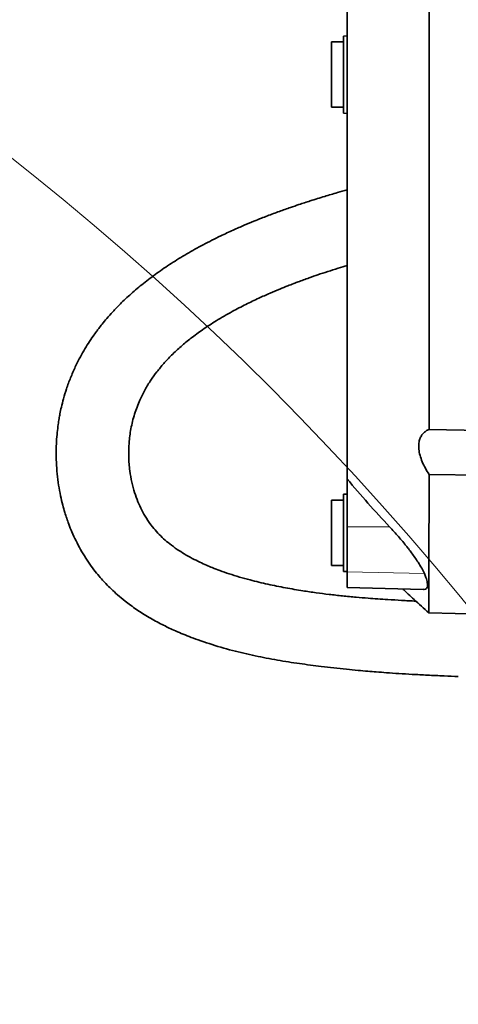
# Model space of a CAD drawing. Header units: millimetres. Extents: x 0 to 14900, y 0 to 10500.
# Tile 15 of 53: x 3335 to 3517, y 7017 to 7424. Entities that reach past the tile are written whole.
import ezdxf

# ---------------------------------------------------------------- set-up
doc = ezdxf.new("R2010")
doc.units = ezdxf.units.MM
doc.header["$LTSCALE"] = 25
doc.linetypes.add('PHANTOM', pattern=[12.7, 6.35, -1.27, 1.27, -1.27, 1.27, -1.27])

msp = doc.modelspace()

# ---------------------------------------------------------------- linework, layer by layer
at = {"color": 7, "linetype": 'Continuous', "lineweight": 35}
for p, q in [((3470.6946825, 7417.6472299), (3469.1946825, 7417.5686182)), ((3469.1946825, 7415.1472299), (3464.1946825, 7415.1472299)), ((3464.1946825, 7415.1472299), (3464.1946825, 7388.1472299)), ((3469.1946825, 7417.5686182), (3469.1946825, 7385.7258415)), ((3464.1946825, 7388.1472299), (3469.1946825, 7388.1472299)), ((3469.1946825, 7385.7258415), (3470.6946825, 7385.6472299)), ((3504.5845075, 7255.0633484), (3544.6946825, 7254.157582)), ((3470.6946825, 7214.7382825), (3470.6946825, 7234.5663022)), ((3540.6946825, 7235.9795335), (3504.5740598, 7236.3965061)), ((3470.6946825, 7228.2964106), (3469.1946825, 7228.2177989)), ((3469.1946825, 7228.2177989), (3469.1946825, 7196.3750222)), ((3469.1946825, 7225.7964106), (3464.1946825, 7225.7964106)), ((3464.1946825, 7225.7964106), (3464.1946825, 7198.7964106)), ((3470.6946825, 7196.1360282), (3470.6946825, 7214.7382825)), ((3464.1946825, 7198.7964106), (3469.1946825, 7198.7964106)), ((3469.1946825, 7196.3750222), (3470.6946825, 7196.2964106)), ((3470.6946825, 7189.7372762), (3470.6946825, 7196.1360282)), ((3470.6946825, 7189.708441), (3470.6946825, 7189.7372762)), ((3470.6946825, 7189.708441), (3502.1834038, 7188.8838798)), ((3502.1856201, 7188.9685151), (3502.6015545, 7188.9029126)), ((3504.4738472, 7179.2266354), (3544.6946825, 7178.1734158))]:
    msp.add_line(p, q, dxfattribs=at)
at = {"color": 8, "linetype": 'Continuous', "lineweight": 18}
for p, q in [((3470.6946825, 7214.7382825), (3488.2571954, 7214.7783646)), ((3470.6946825, 7196.1360282), (3502.6340354, 7195.4680549)), ((3470.6946825, 7189.7372762), (3502.6015545, 7188.9029126))]:
    msp.add_line(p, q, dxfattribs=at)
at = {"color": 7, "linetype": 'Continuous', "lineweight": 18}
for centre, radius, start, end in [((3751.6946825, 5882.6472299), 2479.27, 5.1503552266, 154.8240965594), ((2591.6276826, 6423.5957254), 1199.29, 4.599965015, 55.4006738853)]:
    msp.add_arc(centre, radius, start, end, dxfattribs=at)
at = {"color": 7, "linetype": 'PHANTOM', "lineweight": 18}
msp.add_arc((3751.6946825, 5882.6472299), 1601.47, 52.5938832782, 107.4061649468, dxfattribs=at)
at = {"color": 7, "linetype": 'Continuous', "lineweight": 35}
for points, knots in [([(3504.4127799, 7546.0207656), (3504.4179948, 7545.9354763), (3504.428904, 7545.7570574), (3504.4432937, 7543.8988774), (3504.4618821, 7540.7910479), (3504.474541, 7536.3766037), (3504.4907224, 7530.7505702), (3504.5047441, 7523.9745547), (3504.5160194, 7515.9756265), (3504.5308666, 7506.8899651), (3504.539956, 7496.811249), (3504.5512841, 7485.8434662), (3504.5615271, 7473.8786511), (3504.567895, 7461.1392302), (3504.5779394, 7447.7458311), (3504.5826694, 7433.8224319), (3504.5886217, 7419.240919), (3504.5943767, 7404.2842829), (3504.5955532, 7389.086248), (3504.6005009, 7373.7771469), (3504.6007508, 7358.2229736), (3504.6011145, 7342.7352501), (3504.6023343, 7327.4458571), (3504.5985275, 7312.4765578), (3504.5982908, 7297.7031297), (3504.5950919, 7285.5853094), (3504.5911849, 7276.0073573), (3504.5893259, 7268.8348806), (3504.5875469, 7261.8222171), (3504.5855213, 7257.3178293), (3504.5845075, 7255.0633484)], [0, 0, 0, 0, 0.0348917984, 0.0729911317, 0.1115003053, 0.1505709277, 0.1884048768, 0.2265034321, 0.2650118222, 0.304081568, 0.3419163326, 0.3800157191, 0.4185249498, 0.4575956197, 0.4954303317, 0.5335296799, 0.5720388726, 0.6111094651, 0.648943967, 0.687043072, 0.7255520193, 0.7646223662, 0.8024576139, 0.840557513, 0.8790672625, 0.9181384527, 0.9385418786, 0.9589864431, 0.9794723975, 1, 1, 1, 1]), ([(3470.6946825, 7512.0737792), (3470.6946825, 7512.0327985), (3470.6946825, 7511.9448415), (3470.6946825, 7510.5298906), (3470.6946825, 7508.112777), (3470.6946825, 7504.5982298), (3470.6946825, 7500.073266), (3470.6946825, 7494.6033385), (3470.6946825, 7488.2331121), (3470.6946825, 7480.8868175), (3470.6946825, 7472.6995098), (3470.6946825, 7463.7923968), (3470.6946825, 7454.1976017), (3470.6946825, 7443.8334208), (3470.6946825, 7432.9069407), (3470.6946825, 7421.5632171), (3470.6946825, 7409.8414524), (3470.6946825, 7397.640423), (3470.6946825, 7385.2107745), (3470.6946825, 7372.7088481), (3470.6946825, 7360.164088), (3470.6946825, 7347.4858834), (3470.6946825, 7334.9484382), (3470.6946825, 7322.7022008), (3470.6946825, 7310.7663813), (3470.6946825, 7299.0580794), (3470.6946825, 7287.8335056), (3470.6946825, 7277.2157142), (3470.6946825, 7267.2201515), (3470.6946825, 7257.7806152), (3470.6946825, 7249.1278623), (3470.6946825, 7241.2723477), (3470.6946825, 7236.8068331), (3470.6946825, 7234.5663022)], [0, 0, 0, 0, 0.0277935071, 0.0596532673, 0.0917347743, 0.1245141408, 0.1575343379, 0.1893775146, 0.2214411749, 0.2542016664, 0.2872033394, 0.3190656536, 0.3511497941, 0.3839320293, 0.4169551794, 0.4487972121, 0.4808596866, 0.5136188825, 0.5466191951, 0.5784826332, 0.610567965, 0.6433515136, 0.6763760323, 0.7082168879, 0.7402781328, 0.7730360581, 0.8060350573, 0.8378988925, 0.8699846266, 0.9027685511, 0.9357935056, 0.9677849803, 1, 1, 1, 1]), ([(3470.6946825, 7353.9925258), (3469.3583046, 7353.6221274), (3466.2437046, 7352.7588666), (3461.1626222, 7351.2546758), (3455.852292, 7349.6101066), (3451.1486466, 7348.0739161), (3446.8850902, 7346.6244973), (3442.52021, 7345.0787344), (3438.5241823, 7343.5915446), (3434.9902824, 7342.222335), (3431.7983842, 7340.9463833), (3427.8910742, 7339.3198395), (3423.3230758, 7337.3203523), (3417.6185808, 7334.6685953), (3411.166922, 7331.4187311), (3404.3348376, 7327.6229307), (3397.9301397, 7323.6910921), (3391.9534863, 7319.6290092), (3386.4048909, 7315.4424934), (3381.3771188, 7311.2148082), (3377.1900959, 7307.285138), (3373.8793408, 7303.8560232), (3371.3892771, 7301.0583016), (3369.4673319, 7298.7426921), (3368.0600588, 7296.9478231), (3366.7960345, 7295.2651154), (3365.3625658, 7293.2673226), (3363.5767066, 7290.6015521), (3361.6747303, 7287.4979693), (3359.854172, 7284.213393), (3358.0111596, 7280.5130664), (3356.2156769, 7276.3870014), (3354.5973832, 7271.971079), (3353.3605077, 7267.9030777), (3352.487854, 7264.4396267), (3351.9144055, 7261.7272017), (3351.479682, 7259.3392643), (3351.0869164, 7256.8019342), (3350.7060139, 7253.6329326), (3350.4215971, 7250.0247747), (3350.2782109, 7245.8711886), (3350.3477729, 7241.3902676), (3350.685712, 7236.632734), (3351.2713755, 7232.0109131), (3352.0557919, 7227.7227681), (3352.9406392, 7223.9772737), (3353.8098853, 7220.9052766), (3354.6491824, 7218.2999985), (3355.6140969, 7215.6051821), (3356.8661473, 7212.4958067), (3358.4895182, 7208.9735972), (3360.3901669, 7205.3727824), (3362.4984274, 7201.8668194), (3364.7168336, 7198.6114849), (3366.9030705, 7195.7564593), (3368.9311712, 7193.3623533), (3370.9393139, 7191.1824553), (3373.1586543, 7188.9628966), (3375.7978963, 7186.5538541), (3379.2515653, 7183.6999759), (3383.5450586, 7180.5652465), (3388.6678833, 7177.3294093), (3393.8339086, 7174.5083307), (3398.334146, 7172.3530268), (3402.0550668, 7170.7349566), (3405.4434232, 7169.3681473), (3409.2790402, 7167.9415256), (3415.233838, 7165.9238445), (3423.0615225, 7163.6520472), (3432.5084083, 7161.427951), (3441.7453964, 7159.6666632), (3450.8671248, 7158.2482257), (3458.6698807, 7157.2234702), (3465.1736365, 7156.4675005), (3470.2482749, 7155.9290673), (3474.9450905, 7155.474824), (3479.0584135, 7155.110005), (3482.9794989, 7154.7884508), (3487.2541936, 7154.4662155), (3492.19415, 7154.1306878), (3497.8125231, 7153.7918163), (3504.0673413, 7153.4615582), (3510.4415583, 7153.1649048), (3514.7380444, 7152.9945651), (3516.6939027, 7152.9170225)], [0, 0, 0, 0, 0.0097159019, 0.0226441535, 0.037244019, 0.0488816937, 0.0576060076, 0.0691278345, 0.0817130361, 0.0879440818, 0.0961057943, 0.1061747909, 0.1181229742, 0.1317713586, 0.1513672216, 0.1704070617, 0.1889275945, 0.2069693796, 0.2245688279, 0.2417573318, 0.2576479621, 0.2695158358, 0.2794766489, 0.287519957, 0.293633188, 0.2977719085, 0.3043093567, 0.313316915, 0.3236004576, 0.3338392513, 0.3440350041, 0.3576749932, 0.3712136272, 0.3833709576, 0.3934604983, 0.4014303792, 0.4069156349, 0.4141842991, 0.4234356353, 0.4343435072, 0.445376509, 0.4593191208, 0.4731354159, 0.4868119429, 0.4999511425, 0.5112657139, 0.5204999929, 0.5278701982, 0.5351465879, 0.5452935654, 0.5567779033, 0.5685299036, 0.5801753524, 0.591678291, 0.6020107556, 0.6106105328, 0.6180756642, 0.626679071, 0.6366348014, 0.6475690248, 0.6635402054, 0.6802752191, 0.696891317, 0.7108177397, 0.7197838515, 0.728732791, 0.7392653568, 0.7513781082, 0.7768542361, 0.8008722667, 0.8239182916, 0.8462168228, 0.8679238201, 0.8802576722, 0.8927434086, 0.9039685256, 0.9134010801, 0.9216597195, 0.9315407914, 0.9433797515, 0.9561455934, 0.9705637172, 0.9865999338, 1, 1, 1, 1]), ([(3499.1371333, 7184.0506387), (3497.1598241, 7184.1555987), (3493.2744723, 7184.3618417), (3488.0166122, 7184.6843474), (3483.3856661, 7184.995925), (3479.0169188, 7185.3181699), (3474.1635516, 7185.7161926), (3468.7969604, 7186.2201715), (3463.2677519, 7186.8257661), (3457.8086843, 7187.5209807), (3451.7695242, 7188.4103297), (3445.0929434, 7189.5605308), (3437.7626642, 7191.0386343), (3431.438075, 7192.5460343), (3426.1287931, 7194.0106887), (3421.9609989, 7195.3016263), (3418.2094731, 7196.6069706), (3415.0965321, 7197.8066488), (3412.3338827, 7198.9655811), (3409.5640844, 7200.2263312), (3406.4901489, 7201.7687429), (3403.3492713, 7203.5375543), (3400.2141407, 7205.5369229), (3397.3418264, 7207.6375365), (3394.7043022, 7209.8660614), (3392.290966, 7212.225225), (3389.8665919, 7215.0115834), (3387.6454647, 7218.1470112), (3385.6693203, 7221.626163), (3384.0518216, 7225.1751201), (3382.6683911, 7229.0300163), (3381.5278647, 7233.29183), (3380.6515285, 7238.2401386), (3380.2269374, 7243.6399434), (3380.3702462, 7249.4417786), (3381.1323209, 7255.3500485), (3382.5891243, 7261.300554), (3384.6475194, 7266.7457425), (3386.9786746, 7271.3900546), (3389.358476, 7275.280149), (3391.9240634, 7278.8453435), (3394.7788191, 7282.2850582), (3398.1294578, 7285.8219017), (3401.9026782, 7289.3234686), (3406.1885279, 7292.8469214), (3411.0185706, 7296.3867865), (3416.6944281, 7300.0843483), (3422.7027865, 7303.55953), (3428.59978, 7306.6326137), (3433.8482993, 7309.146561), (3438.5356447, 7311.2380676), (3442.5610584, 7312.9326946), (3445.8458839, 7314.2523549), (3448.4096652, 7315.2461615), (3450.5626021, 7316.0590624), (3452.678491, 7316.8394514), (3455.3695061, 7317.8061637), (3458.7218727, 7318.9711716), (3462.7330416, 7320.3014468), (3466.760482, 7321.6006553), (3469.4620776, 7322.3872571), (3470.6946825, 7322.7461448)], [0, 0, 0, 0, 0.0174693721, 0.0343267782, 0.0466863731, 0.0587389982, 0.0735730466, 0.0906552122, 0.1076862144, 0.1244595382, 0.1415354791, 0.1644610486, 0.1881753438, 0.2128544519, 0.2279815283, 0.2434608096, 0.2576251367, 0.2696453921, 0.2791498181, 0.2901930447, 0.3033082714, 0.3180024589, 0.3318866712, 0.3476802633, 0.3621446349, 0.3771211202, 0.3929792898, 0.4133716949, 0.4319968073, 0.4502457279, 0.4691226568, 0.4897614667, 0.5119870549, 0.5387334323, 0.5648243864, 0.5916466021, 0.6196071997, 0.6461202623, 0.6667303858, 0.6852675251, 0.7019814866, 0.71882457, 0.7361963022, 0.7554156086, 0.7736243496, 0.7938595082, 0.8162847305, 0.8410684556, 0.8616380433, 0.880237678, 0.8964032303, 0.91000207, 0.9210968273, 0.9293242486, 0.9354490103, 0.9422652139, 0.9500181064, 0.9616157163, 0.9746438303, 0.9884312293, 1, 1, 1, 1]), ([(3504.5740598, 7236.3965061), (3504.0473602, 7237.2531209), (3502.9945675, 7238.9653642), (3501.7189859, 7241.6358685), (3500.7827724, 7244.3128045), (3500.2963125, 7246.7896063), (3500.2692347, 7248.9493731), (3500.5911998, 7250.7181543), (3501.2165964, 7252.1767071), (3502.0903117, 7253.3849579), (3503.2077877, 7254.37669), (3504.125491, 7254.8344075), (3504.5845075, 7255.0633484)], [0, 0, 0, 0, 0.1101612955, 0.2201957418, 0.3315417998, 0.4427345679, 0.5380697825, 0.6334325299, 0.7206864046, 0.8080046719, 0.9039678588, 1, 1, 1, 1]), ([(3488.2571954, 7214.7783646), (3485.249406, 7218.0022553), (3479.230833, 7224.453246), (3473.5410096, 7231.1941656), (3470.6946825, 7234.5663022)], [0, 0, 0, 0, 0.4997512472, 1, 1, 1, 1]), ([(3504.5740598, 7236.3965061), (3504.5728575, 7234.1079872), (3504.5704337, 7229.4945103), (3504.5652236, 7223.0151436), (3504.5587866, 7216.8071635), (3504.5539216, 7210.9637762), (3504.5489183, 7205.4871471), (3504.5423664, 7200.5877765), (3504.5349073, 7196.2481939), (3504.5290593, 7192.3571028), (3504.522972, 7188.8552063), (3504.5148485, 7185.7363374), (3504.5055782, 7183.153473), (3504.4988984, 7181.14698), (3504.4907692, 7179.8460703), (3504.4838654, 7179.2241532), (3504.4778688, 7179.2915966), (3504.4760762, 7179.3117574)], [0, 0, 0, 0, 0.0644998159, 0.1300266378, 0.1957396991, 0.2633485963, 0.3311620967, 0.4000412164, 0.4637597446, 0.527649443, 0.5970041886, 0.6665798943, 0.7409982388, 0.8156897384, 0.8914806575, 0.9675602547, 1, 1, 1, 1]), ([(3502.6340354, 7195.4680549), (3502.2927842, 7196.1855112), (3501.6041598, 7197.6332951), (3500.2030114, 7199.9286012), (3498.7708473, 7202.0627894), (3497.4200575, 7203.9388585), (3496.2748155, 7205.4467605), (3495.3171519, 7206.6653719), (3494.258094, 7207.9823411), (3492.8254411, 7209.7019039), (3491.0395321, 7211.7528563), (3489.5071018, 7213.4451479), (3488.5702995, 7214.4443911), (3488.2571954, 7214.7783646)], [0, 0, 0, 0, 0.1316617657, 0.2656855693, 0.3653306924, 0.459292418, 0.5466330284, 0.5889998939, 0.6397607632, 0.7417276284, 0.8444936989, 0.9480256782, 1, 1, 1, 1]), ([(3502.6015545, 7188.9029126), (3502.9208639, 7189.0110964), (3503.5685253, 7189.2305275), (3503.9708311, 7190.2273446), (3503.9114854, 7191.7328266), (3503.4374595, 7193.5192011), (3502.8696741, 7194.8964695), (3502.6340354, 7195.4680549)], [0, 0, 0, 0, 0.2087138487, 0.4233382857, 0.6321560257, 0.847339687, 1, 1, 1, 1]), ([(3493.7070212, 7189.1058417), (3493.83116, 7188.9877898), (3494.5822332, 7188.2735441), (3496.1438595, 7186.8094814), (3498.5799689, 7184.5507666), (3501.3973001, 7181.9786724), (3503.4208011, 7180.175029), (3504.4343657, 7179.2715902)], [0, 0, 0, 0, 0.0353079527, 0.2136226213, 0.4412477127, 0.7201229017, 1, 1, 1, 1])]:
    msp.add_open_spline(points, degree=3, knots=knots, dxfattribs=at)

doc.saveas('drawing.dxf')
